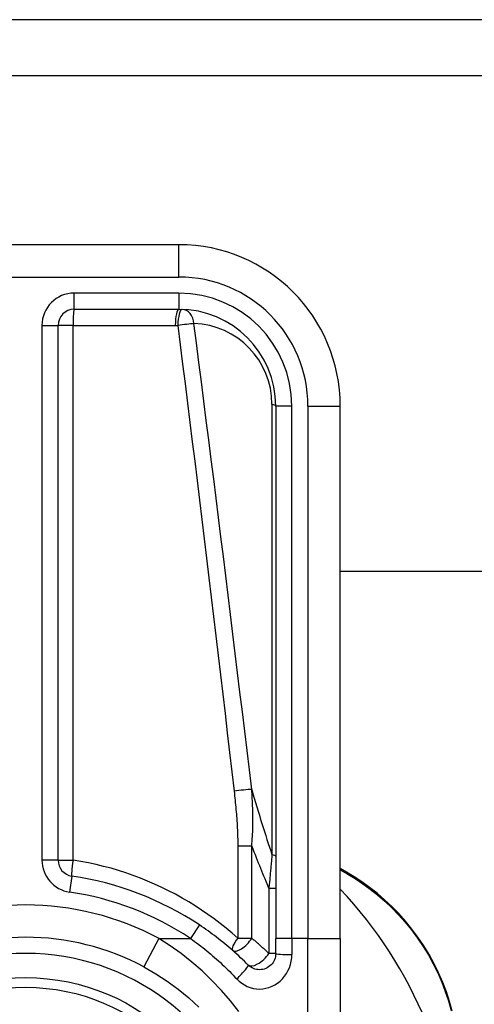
# Model space of a CAD drawing. Header units: inches. Extents: x 9 to 285, y 21 to 142.
# Tile 44 of 140: x 38.777 to 39.332, y 92.056 to 93.257. Entities that reach past the tile are written whole.
import ezdxf

# ---------------------------------------------------------------- set-up
doc = ezdxf.new("R2010")
doc.units = ezdxf.units.IN
doc.header["$MEASUREMENT"] = 0
doc.layers.add('Visible Edges(ANSI)', color=7, linetype='Continuous', lineweight=25)
doc.layers.add('Visible Tangent Edges(ANSI)', color=7, linetype='Continuous', lineweight=25)

msp = doc.modelspace()

# ---------------------------------------------------------------- linework, layer by layer
at = {"layer": 'Visible Edges(ANSI)'}
for p, q in [((68.5865, 93.2566), (8.9815, 93.2566)), ((8.9815, 93.1886), (68.5865, 93.1886)), ((38.971, 92.9822), (38.597, 92.9822)), ((38.8431, 92.9035), (38.971, 92.9035)), ((38.8234, 92.2318), (38.8234, 92.8838)), ((39.0891, 92.7853), (39.0891, 92.1363)), ((39.1679, 92.1363), (39.1679, 92.7853)), ((64.0516, 92.5836), (39.1679, 92.5836)), ((39.1755, 92.2172), (39.1679, 92.2216)), ((39.0891, 92.1179), (39.0891, 92.1363)), ((39.1679, 92.1363), (39.1679, 91.899))]:
    msp.add_line(p, q, dxfattribs=at)
at = {"layer": 'Visible Edges(ANSI)', "flags": 128}
for points in [[(39.3047, 92.0476), (39.3014, 92.0594), (39.2975, 92.0711), (39.293, 92.0827), (39.288, 92.0942), (39.2824, 92.1055), (39.2764, 92.1166), (39.2698, 92.1273), (39.2628, 92.1378), (39.2553, 92.1478), (39.2475, 92.1575), (39.2393, 92.1666), (39.2307, 92.1753), (39.222, 92.1835), (39.213, 92.1913), (39.2038, 92.1985), (39.1944, 92.2053), (39.185, 92.2115), (39.1755, 92.2172)], [(39.0555, 92.1039), (39.0532, 92.1062), (39.051, 92.1084), (39.0486, 92.1106), (39.0463, 92.1128), (39.044, 92.115), (39.0416, 92.1172), (39.0392, 92.1193), (39.0368, 92.1215), (39.0344, 92.1236), (39.0319, 92.1257), (39.0294, 92.1277), (39.027, 92.1298), (39.0245, 92.1318), (39.0219, 92.1338), (39.0194, 92.1358), (39.0168, 92.1378), (39.0143, 92.1397), (39.0117, 92.1416), (39.0091, 92.1435), (39.0065, 92.1454), (39.0038, 92.1473), (39.0012, 92.1491), (38.9985, 92.1509), (38.9959, 92.1527)], [(39.0891, 92.1179), (39.089, 92.1159), (39.0887, 92.114), (39.0883, 92.1122), (39.0876, 92.1103), (39.0868, 92.1086), (39.0858, 92.1069), (39.0847, 92.1054), (39.0834, 92.104), (39.082, 92.1027), (39.0804, 92.1015), (39.0788, 92.1005), (39.077, 92.0997), (39.0752, 92.099), (39.0733, 92.0986), (39.0714, 92.0983), (39.0695, 92.0982), (39.0675, 92.0983), (39.0656, 92.0985), (39.0637, 92.099), (39.0619, 92.0997), (39.0602, 92.1005), (39.0585, 92.1015), (39.0569, 92.1026), (39.0555, 92.1039)], [(38.928, 92.1016), (38.9426, 92.0933), (38.9566, 92.0842), (38.9702, 92.0743), (38.9831, 92.0638), (38.9954, 92.0526)]]:
    msp.add_lwpolyline(points, dxfattribs=at)
at = {"layer": 'Visible Edges(ANSI)'}
msp.add_circle((38.784, 91.8326), 0.2559, dxfattribs=at)
for centre, radius, start, end in [((38.971, 92.7853), 0.1969, 0, 90), ((38.8431, 92.8838), 0.0197, 90, 180), ((38.971, 92.7853), 0.1181, 0, 90), ((38.8431, 92.2318), 0.0197, 180, 261.5867), ((38.784, 91.8326), 0.3839, 56.5037, 81.5867), ((38.7832, 91.8326), 0.5295, 1.3331, 43.4046), ((38.784, 91.8326), 0.3051, 61.8328, 118.1672)]:
    msp.add_arc(centre, radius, start, end, dxfattribs=at)
at = {"layer": 'Visible Tangent Edges(ANSI)'}
for p, q in [((38.971, 92.9428), (38.971, 92.9822)), ((38.597, 92.9428), (38.971, 92.9428)), ((38.8431, 92.9035), (38.8431, 92.9231)), ((38.971, 92.9231), (38.8431, 92.9231)), ((38.971, 92.9231), (38.971, 92.9035)), ((38.8037, 92.8838), (38.8234, 92.8838)), ((38.8037, 92.8838), (38.8037, 92.2318)), ((38.8417, 92.8838), (38.8234, 92.8838)), ((38.8417, 92.8838), (38.9665, 92.8838)), ((38.8417, 92.2318), (38.8417, 92.8838)), ((39.0845, 92.7877), (39.0845, 92.2385)), ((39.1088, 92.7853), (39.0891, 92.7853)), ((39.1088, 92.1363), (39.1088, 92.7853)), ((39.1285, 92.7853), (39.1285, 92.1363)), ((39.1285, 92.7853), (39.1679, 92.7853)), ((39.0599, 92.2488), (39.0428, 92.2488)), ((39.0428, 92.2488), (39.0428, 92.1366)), ((39.0599, 92.1366), (39.0599, 92.2488)), ((38.8234, 92.2318), (38.8037, 92.2318)), ((38.8234, 92.2318), (38.8417, 92.2318)), ((39.1679, 92.2201), (39.177, 92.2148)), ((38.8402, 92.2123), (38.8373, 92.1928)), ((39.0891, 92.1972), (39.0808, 92.1972)), ((39.0808, 92.1972), (39.0808, 92.1179)), ((38.9959, 92.1527), (38.985, 92.1363)), ((38.9466, 92.1363), (38.928, 92.1016)), ((38.9466, 92.1363), (38.985, 92.1363)), ((39.0428, 92.1366), (39.0599, 92.1366)), ((39.1088, 92.1363), (39.0891, 92.1363)), ((39.1088, 92.1363), (39.1088, 92.1166)), ((39.1285, 92.1363), (39.1088, 92.1363)), ((39.1285, 92.1363), (39.1679, 92.1363)), ((39.1285, 91.8651), (39.1285, 92.1363)), ((39.0891, 92.1179), (39.0808, 92.1179))]:
    msp.add_line(p, q, dxfattribs=at)
at = {"layer": 'Visible Tangent Edges(ANSI)', "flags": 128}
for points in [[(38.9665, 92.8838), (38.9666, 92.8838), (38.9668, 92.8838), (38.9669, 92.8838), (38.967, 92.8838), (38.9672, 92.8838), (38.9673, 92.8838), (38.9674, 92.8838), (38.9676, 92.8838), (38.9677, 92.8838), (38.9678, 92.8838), (38.9679, 92.8838), (38.9681, 92.8838), (38.9682, 92.8838), (38.9683, 92.8838), (38.9685, 92.8838), (38.9686, 92.8837), (38.9687, 92.8837), (38.9689, 92.8837), (38.969, 92.8837), (38.9691, 92.8837), (38.9692, 92.8837), (38.9694, 92.8837), (38.9695, 92.8837), (38.9696, 92.8837)], [(38.9696, 92.8837), (38.9726, 92.8601), (38.9755, 92.8364), (38.9785, 92.8128), (38.9814, 92.7891), (38.9843, 92.7654), (38.9873, 92.7418), (38.9902, 92.7181), (38.9931, 92.6945), (38.996, 92.6708), (38.9988, 92.6471), (39.0017, 92.6235), (39.0046, 92.5998), (39.0074, 92.5762), (39.0103, 92.5525), (39.0131, 92.5288), (39.016, 92.5052), (39.0188, 92.4815), (39.0216, 92.4578), (39.0244, 92.4342), (39.0272, 92.4105), (39.03, 92.3868), (39.0328, 92.3632), (39.0355, 92.3395), (39.0383, 92.3158)], [(39.0598, 92.3181), (39.057, 92.3418), (39.0541, 92.3655), (39.0513, 92.3891), (39.0484, 92.4128), (39.0455, 92.4365), (39.0426, 92.4601), (39.0398, 92.4838), (39.0369, 92.5075), (39.0339, 92.5311), (39.031, 92.5548), (39.0281, 92.5785), (39.0252, 92.6021), (39.0222, 92.6258), (39.0193, 92.6495), (39.0163, 92.6731), (39.0134, 92.6968), (39.0104, 92.7204), (39.0074, 92.7441), (39.0044, 92.7678), (39.0014, 92.7914), (38.9984, 92.8151), (38.9954, 92.8387), (38.9923, 92.8624), (38.9893, 92.886)], [(39.0383, 92.3158), (39.0386, 92.313), (39.0389, 92.3103), (39.0392, 92.3075), (39.0395, 92.3047), (39.0398, 92.3019), (39.0401, 92.2991), (39.0403, 92.2963), (39.0406, 92.2935), (39.0408, 92.2908), (39.0411, 92.288), (39.0413, 92.2852), (39.0415, 92.2824), (39.0417, 92.2796), (39.0419, 92.2768), (39.042, 92.274), (39.0422, 92.2712), (39.0423, 92.2684), (39.0424, 92.2656), (39.0426, 92.2628), (39.0426, 92.26), (39.0427, 92.2572), (39.0428, 92.2544), (39.0428, 92.2516), (39.0428, 92.2488)], [(39.0599, 92.2488), (39.0601, 92.2518), (39.0604, 92.2547), (39.0605, 92.2576), (39.0607, 92.2605), (39.0608, 92.2634), (39.061, 92.2664), (39.061, 92.2693), (39.0611, 92.2722), (39.0612, 92.2751), (39.0612, 92.278), (39.0612, 92.2809), (39.0612, 92.2837), (39.0612, 92.2866), (39.0611, 92.2895), (39.061, 92.2924), (39.061, 92.2953), (39.0609, 92.2981), (39.0608, 92.301), (39.0606, 92.3039), (39.0605, 92.3067), (39.0603, 92.3096), (39.0602, 92.3124), (39.06, 92.3153), (39.0598, 92.3181)], [(39.0428, 92.1366), (39.0358, 92.1428), (39.0287, 92.1487), (39.0214, 92.1545), (39.0139, 92.1601), (39.0064, 92.1656), (38.9987, 92.1709), (38.9909, 92.176), (38.9829, 92.1809), (38.9748, 92.1856), (38.9666, 92.1901), (38.9583, 92.1945), (38.9499, 92.1986), (38.9413, 92.2025), (38.9327, 92.2063), (38.9239, 92.2098), (38.9151, 92.2131), (38.9062, 92.2162), (38.8972, 92.2191), (38.8881, 92.2218), (38.8789, 92.2242), (38.8697, 92.2265), (38.8604, 92.2285), (38.8511, 92.2302), (38.8417, 92.2318)], [(39.0845, 92.2385), (39.0844, 92.2368), (39.0842, 92.2351), (39.0841, 92.2334), (39.0839, 92.2317), (39.0838, 92.23), (39.0836, 92.2283), (39.0835, 92.2266), (39.0833, 92.2249), (39.0832, 92.2231), (39.083, 92.2214), (39.0829, 92.2197), (39.0827, 92.218), (39.0825, 92.2162), (39.0824, 92.2145), (39.0822, 92.2128), (39.0821, 92.2111), (39.0819, 92.2093), (39.0818, 92.2076), (39.0816, 92.2059), (39.0814, 92.2041), (39.0813, 92.2024), (39.0811, 92.2007), (39.0809, 92.1989), (39.0808, 92.1972)], [(39.177, 92.2148), (39.1863, 92.2092), (39.1955, 92.203), (39.2046, 92.1964), (39.2135, 92.1893), (39.2223, 92.1817), (39.2309, 92.1736), (39.2392, 92.1651), (39.2473, 92.1561), (39.2549, 92.1467), (39.2622, 92.1368), (39.2691, 92.1266), (39.2755, 92.1161), (39.2815, 92.1052), (39.2869, 92.0942), (39.2918, 92.0829), (39.2962, 92.0715), (39.3001, 92.0601), (39.3033, 92.0486)], [(39.0442, 92.0472), (39.0338, 92.0603), (39.0228, 92.0729), (39.0113, 92.085), (38.9993, 92.0966), (38.9867, 92.1075), (38.9737, 92.1178), (38.9603, 92.1274), (38.9466, 92.1363)], [(38.985, 92.1363), (38.9875, 92.1345), (38.9901, 92.1326), (38.9926, 92.1308), (38.9951, 92.1289), (38.9975, 92.127), (39, 92.1251), (39.0025, 92.1231), (39.0049, 92.1212), (39.0073, 92.1192), (39.0097, 92.1172), (39.0121, 92.1151), (39.0145, 92.1131), (39.0169, 92.111), (39.0192, 92.1089), (39.0215, 92.1068), (39.0238, 92.1047), (39.0261, 92.1025), (39.0284, 92.1003), (39.0306, 92.0982), (39.0329, 92.0959), (39.0351, 92.0937), (39.0373, 92.0915), (39.0394, 92.0892), (39.0416, 92.0869)], [(39.0808, 92.1179), (39.0799, 92.1187), (39.0791, 92.1195), (39.0783, 92.1203), (39.0774, 92.1211), (39.0766, 92.1219), (39.0757, 92.1227), (39.0749, 92.1235), (39.074, 92.1242), (39.0731, 92.125), (39.0723, 92.1258), (39.0714, 92.1266), (39.0705, 92.1274), (39.0697, 92.1282), (39.0688, 92.1289), (39.0679, 92.1297), (39.067, 92.1305), (39.0661, 92.1313), (39.0653, 92.132), (39.0644, 92.1328), (39.0635, 92.1336), (39.0626, 92.1343), (39.0617, 92.1351), (39.0608, 92.1359), (39.0599, 92.1366)], [(39.0416, 92.0869), (39.0444, 92.0842), (39.0476, 92.0817), (39.0509, 92.0796), (39.0544, 92.0778), (39.058, 92.0764), (39.0618, 92.0754), (39.0656, 92.0748), (39.0695, 92.0746), (39.0733, 92.0749), (39.0772, 92.0755), (39.0809, 92.0765), (39.0846, 92.0779), (39.0881, 92.0797), (39.0914, 92.0818), (39.0945, 92.0842), (39.0973, 92.087), (39.0999, 92.0901), (39.1022, 92.0934), (39.1041, 92.0969), (39.1058, 92.1006), (39.1071, 92.1045), (39.108, 92.1085), (39.1086, 92.1125), (39.1088, 92.1166)]]:
    msp.add_lwpolyline(points, dxfattribs=at)
at = {"layer": 'Visible Tangent Edges(ANSI)'}
msp.add_circle((38.784, 91.8326), 0.2441, dxfattribs=at)
for centre, radius, start, end in [((38.971, 92.7853), 0.1575, 0, 90), ((38.8431, 92.8838), 0.0394, 90, 180), ((38.971, 92.7853), 0.1378, 0, 90), ((38.9861, 92.7877), 0.0984, 0, 88.1337), ((38.8431, 92.2318), 0.0394, 180, 261.5867), ((38.784, 91.8326), 0.3642, 56.5037, 81.5867), ((38.784, 91.8326), 0.3445, 61.8328, 118.1672), ((38.784, 91.8326), 0.2854, 302.8812, 237.1188)]:
    msp.add_arc(centre, radius, start, end, dxfattribs=at)
for centre, major_axis, ratio, start_param, end_param in [((38.8431, 92.8838), (0, 0.0197), 0.07065, 0, 1.570796), ((38.971, 92.8838), (0, 0.0197), 0.228742, 0, 1.570796), ((38.9742, 92.8837), (0.0006, 0.0197), 0.232745, 0, 1.57838), ((38.9742, 92.8837), (0.0006, 0.0197), 0.770235, 4.855758, 6.283185), ((38.9742, 92.8837), (0.0195, 0.0025), 0.030516, 0.6835, 1.803862), ((39.0694, 92.7853), (0.0197, 0), 0.183721, 0, 0.697296), ((39.0447, 92.3158), (-0.0195, -0.0023), 0.041071, 3.825401, 5.042638), ((38.8444, 95.7481), (0.3387, -3.6726), 0.074886, 5.910747, 5.977199), ((38.784, 95.7389), (0.4008, -3.6725), 0.088107, 5.956893, 6.005683), ((38.8431, 92.2318), (-0.0029, -0.0195), 0.069894, 4.722726, 6.283185), ((39.0694, 92.2362), (0.0197, 0), 0.183721, 0, 0.697296), ((39.1705, 92.2086), (0.00499, 0.00866), 0.493692, 5.759679, 6.283185), ((39.0494, 92.1366), (-0.0129, -0.0148), 0.257129, 4.93314, 6.283185), ((39.0494, 92.1366), (-0.0129, -0.0148), 0.431187, 0, 1.930721), ((39.0694, 92.1179), (-0.0139, -0.0139), 0.446023, 0, 1.990559), ((39.1088, 92.1179), (-0.0197, 0), 0.062411, 0, 1.570796), ((39.0416, 92.09), (0.0139, 0.0139), 0.111497, 4.601416, 6.283185)]:
    msp.add_ellipse(centre, major_axis=major_axis, ratio=ratio, start_param=start_param, end_param=end_param, dxfattribs=at)

doc.saveas('drawing.dxf')
